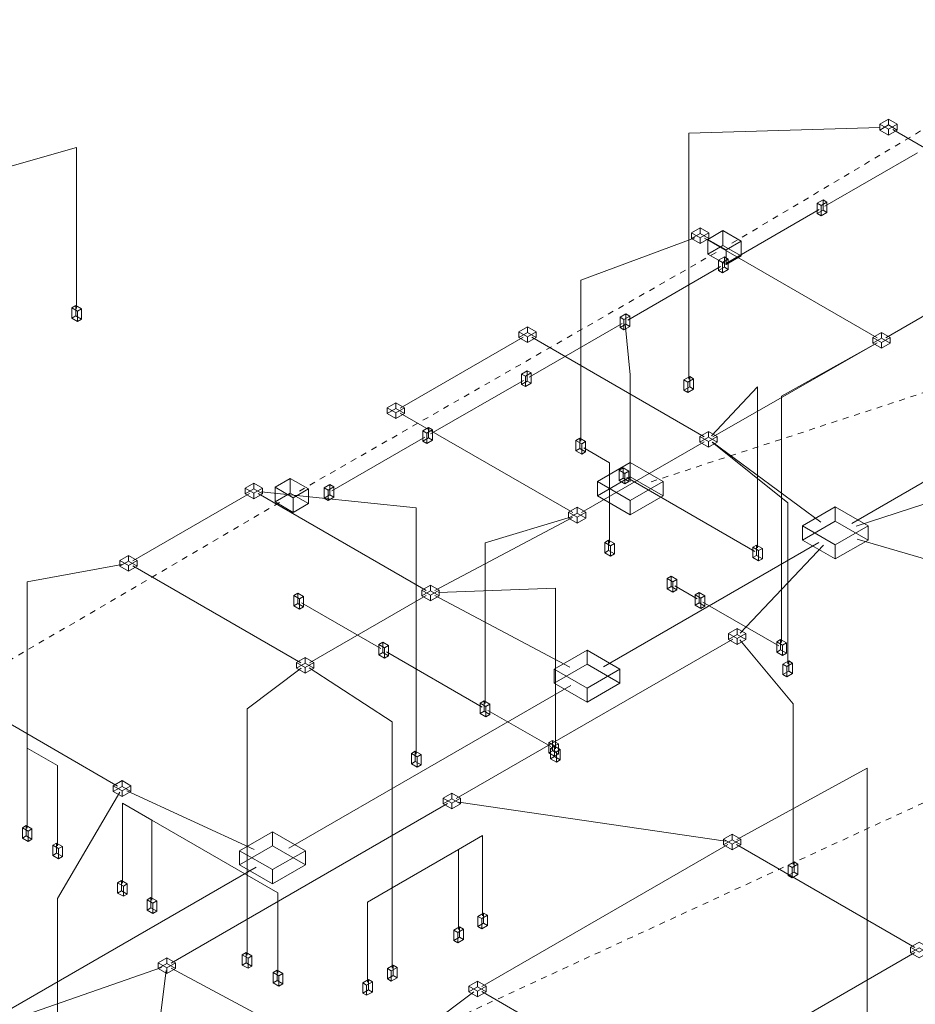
# Model space of a CAD drawing. Header units: feet. Extents: x -18 to 1038, y -110 to 48.
# Tile 102 of 199: x 179 to 198, y -29 to -8. Entities that reach past the tile are written whole.
import ezdxf

# ---------------------------------------------------------------- set-up
doc = ezdxf.new("R2010")
doc.units = ezdxf.units.FT
doc.header["$MEASUREMENT"] = 0
doc.linetypes.add('JIS_02_1.2', pattern=[0.25, 0.125, -0.125])
doc.layers.add('EL-Condutos', color=4, linetype='Continuous', lineweight=5)
doc.layers.add('EL-Conexões', color=9, linetype='Continuous', lineweight=5)

msp = doc.modelspace()

# ---------------------------------------------------------------- linework, layer by layer
at = {"layer": 'EL-Condutos', "linetype": 'JIS_02_1.2'}
for p, q in [((194.2706, -12.5902), (202.1875, -7.8788)), ((192.5681, -17.6192), (217.459, -9.4809)), ((185.1521, -17.8149), (193.952, -12.7763)), ((177.9337, -22.0341), (184.8321, -18.0001)), ((181.3918, -32.181), (212.1316, -18.0164))]:
    msp.add_line(p, q, dxfattribs=at)
at = {"layer": 'EL-Condutos', "linetype": 'Continuous'}
for p, q in [((193.3603, -10.2682), (197.3943, -10.1488)), ((193.3603, -15.4597), (193.3603, -10.2682)), ((197.6597, -10.1965), (201.296, -12.2959)), ((177.8285, -11.3213), (180.4566, -10.5743)), ((180.4566, -13.9658), (180.4566, -10.5743)), ((196.2303, -11.8112), (198.184, -10.6832)), ((194.1518, -13.0112), (196.109, -11.8812)), ((197.5125, -14.5859), (201.296, -12.4015)), ((191.0834, -13.3696), (193.4906, -12.475)), ((193.6933, -12.4865), (197.3296, -14.5859)), ((192.0733, -14.2112), (194.0306, -13.0812)), ((191.0834, -16.7611), (191.0834, -13.3696)), ((189.9949, -15.4112), (191.9521, -14.2812)), ((192.1257, -15.3638), (192.0173, -14.2911)), ((187.2767, -16.0655), (189.8665, -14.5703)), ((190.0494, -14.5703), (193.6856, -16.6697)), ((193.869, -16.67), (197.3292, -14.6912)), ((195.3156, -15.8131), (197.328, -14.6906)), ((187.9164, -16.6112), (189.8736, -15.4812)), ((192.1257, -17.6138), (192.1257, -15.3638)), ((202.0195, -15.4803), (196.7939, -18.4973)), ((193.8413, -16.654), (194.81, -15.6212)), ((194.81, -19.0127), (194.81, -15.6212)), ((195.3156, -21.0046), (195.3156, -15.8131)), ((187.2767, -16.1711), (190.913, -18.2705)), ((185.838, -17.8112), (187.7952, -16.6812)), ((191.0959, -18.2705), (193.6856, -16.7753)), ((195.4473, -18.0632), (193.8536, -16.7839)), ((193.8573, -16.7818), (196.1437, -18.4727)), ((191.144, -16.9046), (191.69, -17.2199)), ((191.69, -18.9114), (191.69, -17.2199)), ((192.054, -17.53), (194.7494, -19.0862)), ((196.89, -18.5528), (200.2703, -17.4493)), ((184.3434, -17.8297), (187.614, -18.1666)), ((181.6382, -19.2859), (184.0967, -17.8665)), ((184.2796, -17.8665), (187.8206, -19.9109)), ((187.614, -23.3581), (187.614, -18.1666)), ((195.4473, -21.4547), (195.4473, -18.0632)), ((188.0074, -19.9131), (190.9091, -18.3738)), ((189.0652, -18.9044), (190.8841, -18.3594)), ((196.9075, -18.8317), (201.8332, -20.2707)), ((189.0652, -22.2959), (189.0652, -18.9044)), ((196.101, -18.8973), (191.5628, -21.5175)), ((194.4417, -20.8129), (196.2024, -18.9558)), ((179.4135, -19.732), (181.4082, -19.3642)), ((181.6382, -19.3915), (185.1793, -21.4359)), ((179.4135, -24.9235), (179.4135, -19.732)), ((188.0834, -19.957), (190.5484, -19.8608)), ((190.5484, -23.2523), (190.5484, -19.8608)), ((193.0651, -19.8138), (193.5361, -20.0857)), ((185.3622, -21.4359), (187.8206, -20.0165)), ((188.0074, -20.0143), (190.8554, -21.5259)), ((185.1972, -20.1712), (186.867, -21.1353)), ((193.6573, -20.1557), (195.2549, -21.0781)), ((194.2855, -20.934), (188.4582, -24.2984)), ((194.4364, -20.9525), (195.5588, -22.2988)), ((186.9883, -21.2053), (189.0046, -22.3694)), ((184.0501, -22.409), (185.1914, -21.5485)), ((185.3569, -21.5445), (187.1078, -22.678)), ((181.3211, -24.0334), (177.5549, -21.859)), ((190.87, -21.9175), (184.9314, -25.3461)), ((184.0501, -27.6005), (184.0501, -22.409)), ((195.5588, -25.6903), (195.5588, -22.2988)), ((189.1258, -22.4394), (190.449, -23.2034)), ((187.1078, -27.8695), (187.1078, -22.678)), ((179.4135, -24.9235), (179.4135, -23.232)), ((179.4135, -23.232), (180.0545, -23.6021)), ((180.0545, -25.2936), (180.0545, -23.6021)), ((194.3713, -25.1623), (197.1231, -23.6567)), ((197.1231, -28.8482), (197.1231, -23.6567)), ((180.0531, -26.4013), (181.3663, -24.165)), ((181.5143, -24.133), (184.1994, -25.3687)), ((181.4212, -26.0827), (181.4212, -24.3912)), ((181.4212, -24.3912), (182.0423, -24.7498)), ((182.448, -27.7684), (188.2753, -24.404)), ((188.5127, -24.3725), (194.1314, -25.1924)), ((182.0423, -26.4413), (182.0423, -24.7498)), ((182.0423, -26.4413), (182.0423, -24.7498)), ((182.0423, -24.7498), (184.0501, -25.909)), ((188.5087, -25.3692), (189.0141, -25.0774)), ((189.0141, -26.7689), (189.0141, -25.0774)), ((188.9995, -28.2609), (194.1859, -25.2665)), ((198.1263, -27.4359), (194.3688, -25.2665)), ((187.1078, -26.178), (188.5087, -25.3692)), ((188.5087, -27.0607), (188.5087, -25.3692)), ((188.5087, -27.0607), (188.5087, -25.3692)), ((184.2386, -25.7461), (178.4062, -29.1134)), ((184.0501, -27.6005), (184.0501, -25.909)), ((184.0501, -27.6005), (184.0501, -25.909)), ((184.0501, -25.909), (184.7001, -26.2842)), ((184.7001, -27.9757), (184.7001, -26.2842)), ((186.5881, -26.4781), (187.1078, -26.178)), ((187.1078, -27.8695), (187.1078, -26.178)), ((187.1078, -27.8695), (187.1078, -26.178)), ((180.0531, -29.7928), (180.0531, -26.4013)), ((186.5881, -28.1696), (186.5881, -26.4781)), ((192.9399, -30.5359), (198.1263, -27.5415)), ((178.4924, -29.1632), (182.2423, -27.8608)), ((182.0638, -30.0902), (182.3439, -27.9195)), ((182.4513, -27.8721), (184.5863, -29.0185)), ((186.4894, -30.1173), (188.8282, -28.3732)), ((192.757, -30.5359), (188.9995, -28.3665))]:
    msp.add_line(p, q, dxfattribs=at)
at = {"layer": 'EL-Conexões'}
for p, q in [((197.3854, -10.2042), (197.3854, -10.0832)), ((197.5683, -10.0986), (197.5683, -9.9776)), ((197.7512, -10.2042), (197.7512, -10.0832)), ((197.5683, -10.3098), (197.5683, -10.1888)), ((196.0679, -11.9659), (196.0679, -11.7489)), ((196.1501, -12.0134), (196.1501, -11.7964)), ((196.1891, -11.8959), (196.1891, -11.6789)), ((196.2714, -11.9434), (196.2714, -11.7264)), ((193.419, -12.4942), (193.419, -12.3732)), ((193.6019, -12.3886), (193.6019, -12.2676)), ((193.7848, -12.4942), (193.7848, -12.3732)), ((194.0808, -12.6356), (194.0808, -12.3256)), ((193.6019, -12.5998), (193.6019, -12.4788)), ((193.7604, -12.8206), (193.7604, -12.5106)), ((194.4653, -12.8576), (194.4653, -12.5476)), ((194.1449, -13.0426), (194.1449, -12.7326)), ((193.9894, -13.1659), (193.9894, -12.9489)), ((194.0717, -13.2134), (194.0717, -12.9964)), ((194.1107, -13.0959), (194.1107, -12.8789)), ((194.1929, -13.1434), (194.1929, -12.9264)), ((180.3549, -14.1715), (180.3549, -13.9545)), ((180.4371, -14.124), (180.4371, -13.907)), ((180.4761, -14.2415), (180.4761, -14.0245)), ((180.5584, -14.194), (180.5584, -13.977)), ((192.0322, -14.2959), (192.0322, -14.0789)), ((191.911, -14.3659), (191.911, -14.1489)), ((191.9932, -14.4134), (191.9932, -14.1964)), ((192.1145, -14.3434), (192.1145, -14.1264)), ((189.775, -14.578), (189.775, -14.457)), ((189.9579, -14.4724), (189.9579, -14.3514)), ((190.1408, -14.578), (190.1408, -14.457)), ((197.421, -14.5936), (197.421, -14.4726)), ((189.9579, -14.6836), (189.9579, -14.5626)), ((197.2381, -14.6992), (197.2381, -14.5782)), ((197.421, -14.8048), (197.421, -14.6838)), ((197.6039, -14.6992), (197.6039, -14.5782)), ((189.8325, -15.5659), (189.8325, -15.3489)), ((189.9537, -15.4959), (189.9537, -15.2789)), ((190.036, -15.5434), (190.036, -15.3264)), ((189.9148, -15.6134), (189.9148, -15.3964)), ((193.2585, -15.6879), (193.2585, -15.4709)), ((193.3408, -15.7354), (193.3408, -15.5184)), ((193.3798, -15.6179), (193.3798, -15.4009)), ((193.462, -15.6654), (193.462, -15.4484)), ((187.1853, -16.0732), (187.1853, -15.9522)), ((187.0024, -16.1788), (187.0024, -16.0578)), ((187.1853, -16.2844), (187.1853, -16.1634)), ((187.3682, -16.1788), (187.3682, -16.0578)), ((187.754, -16.7659), (187.754, -16.5489)), ((187.8363, -16.8134), (187.8363, -16.5964)), ((187.8753, -16.6959), (187.8753, -16.4789)), ((187.9575, -16.7434), (187.9575, -16.5264)), ((193.7771, -16.6774), (193.7771, -16.5564)), ((190.9816, -16.9669), (190.9816, -16.7499)), ((191.0639, -16.9194), (191.0639, -16.7024)), ((191.1851, -16.9894), (191.1851, -16.7724)), ((193.5942, -16.783), (193.5942, -16.662)), ((193.7771, -16.8886), (193.7771, -16.7676)), ((193.96, -16.783), (193.96, -16.662)), ((191.1029, -17.0369), (191.1029, -16.8199)), ((192.1257, -17.5138), (192.1257, -17.2138)), ((191.8917, -17.5923), (191.8917, -17.3753)), ((191.9739, -17.5448), (191.9739, -17.3278)), ((192.0952, -17.6148), (192.0952, -17.3978)), ((184.9592, -17.8585), (184.9592, -17.5485)), ((191.4329, -17.9138), (191.4329, -17.6138)), ((192.0129, -17.6623), (192.0129, -17.4453)), ((192.8185, -17.9138), (192.8185, -17.6138)), ((184.0053, -17.8742), (184.0053, -17.7532)), ((184.1882, -17.7686), (184.1882, -17.6476)), ((184.3711, -17.8742), (184.3711, -17.7532)), ((184.6388, -18.0435), (184.6388, -17.7335)), ((185.3437, -18.0805), (185.3437, -17.7705)), ((185.6756, -17.9659), (185.6756, -17.7489)), ((185.7578, -18.0134), (185.7578, -17.7964)), ((185.7968, -17.8959), (185.7968, -17.6789)), ((185.8791, -17.9434), (185.8791, -17.7264)), ((184.1882, -17.9798), (184.1882, -17.8588)), ((185.0233, -18.2655), (185.0233, -17.9555)), ((192.1257, -18.3138), (192.1257, -18.0138)), ((190.8216, -18.3838), (190.8216, -18.2628)), ((191.0045, -18.2782), (191.0045, -18.1572)), ((191.1874, -18.3838), (191.1874, -18.2628)), ((196.4475, -18.4473), (196.4475, -18.1473)), ((191.0045, -18.4894), (191.0045, -18.3684)), ((195.7546, -18.8473), (195.7546, -18.5473)), ((197.1403, -18.8473), (197.1403, -18.5473)), ((191.6705, -19.0696), (191.6705, -18.8526)), ((191.5883, -19.1171), (191.5883, -18.9001)), ((191.7095, -19.1871), (191.7095, -18.9701)), ((191.7918, -19.1396), (191.7918, -18.9226)), ((194.7083, -19.2185), (194.7083, -19.0015)), ((194.7905, -19.171), (194.7905, -18.954)), ((194.8295, -19.2885), (194.8295, -19.0715)), ((194.9118, -19.241), (194.9118, -19.024)), ((196.4475, -19.2473), (196.4475, -18.9473)), ((181.3639, -19.3992), (181.3639, -19.2782)), ((181.5468, -19.2936), (181.5468, -19.1726)), ((181.7297, -19.3992), (181.7297, -19.2782)), ((181.5468, -19.5048), (181.5468, -19.3838)), ((192.9027, -19.876), (192.9027, -19.659)), ((192.985, -19.8285), (192.985, -19.6115)), ((193.1062, -19.8985), (193.1062, -19.6815)), ((187.7292, -20.0242), (187.7292, -19.9032)), ((187.9121, -19.9186), (187.9121, -19.7976)), ((188.095, -20.0242), (188.095, -19.9032)), ((193.024, -19.946), (193.024, -19.729)), ((185.0348, -20.2335), (185.0348, -20.0165)), ((185.1171, -20.186), (185.1171, -19.969)), ((185.156, -20.3035), (185.156, -20.0865)), ((185.2383, -20.256), (185.2383, -20.039)), ((187.9121, -20.1298), (187.9121, -20.0088)), ((193.4949, -20.2179), (193.4949, -20.0009)), ((193.5772, -20.1704), (193.5772, -19.9534)), ((193.6162, -20.2879), (193.6162, -20.0709)), ((193.6985, -20.2404), (193.6985, -20.0234)), ((194.377, -20.8361), (194.377, -20.7151)), ((194.1941, -20.9417), (194.1941, -20.8207)), ((194.377, -21.0473), (194.377, -20.9263)), ((194.5599, -20.9417), (194.5599, -20.8207)), ((195.2961, -21.1628), (195.2961, -20.9458)), ((186.8259, -21.2675), (186.8259, -21.0505)), ((186.9081, -21.22), (186.9081, -21.003)), ((186.9471, -21.3375), (186.9471, -21.1205)), ((187.0294, -21.29), (187.0294, -21.073)), ((191.2164, -21.4675), (191.2164, -21.1675)), ((195.2138, -21.2103), (195.2138, -20.9933)), ((195.335, -21.2803), (195.335, -21.0633)), ((195.4173, -21.2328), (195.4173, -21.0158)), ((185.2707, -21.4436), (185.2707, -21.3226)), ((185.0878, -21.5492), (185.0878, -21.4282)), ((185.2707, -21.6548), (185.2707, -21.5338)), ((185.4536, -21.5492), (185.4536, -21.4282)), ((190.5236, -21.8675), (190.5236, -21.5675)), ((191.9092, -21.8675), (191.9092, -21.5675)), ((195.3455, -21.683), (195.3455, -21.466)), ((195.4278, -21.7305), (195.4278, -21.5135)), ((195.4667, -21.613), (195.4667, -21.396)), ((195.549, -21.6605), (195.549, -21.4435)), ((191.2164, -22.2675), (191.2164, -21.9675)), ((188.9634, -22.5017), (188.9634, -22.2847)), ((189.0457, -22.4542), (189.0457, -22.2372)), ((189.0847, -22.5717), (189.0847, -22.3547)), ((189.1669, -22.5242), (189.1669, -22.3072)), ((190.4079, -23.3356), (190.4079, -23.1186)), ((190.4467, -23.458), (190.4467, -23.241)), ((190.4902, -23.2881), (190.4902, -23.0711)), ((190.5289, -23.4105), (190.5289, -23.1935)), ((190.5291, -23.4056), (190.5291, -23.1886)), ((190.6114, -23.3581), (190.6114, -23.1411)), ((187.5122, -23.5638), (187.5122, -23.3468)), ((187.5945, -23.5163), (187.5945, -23.2993)), ((187.6334, -23.6338), (187.6334, -23.4168)), ((187.7157, -23.5863), (187.7157, -23.3693)), ((190.5679, -23.528), (190.5679, -23.311)), ((190.6502, -23.4805), (190.6502, -23.2635)), ((181.2297, -24.1467), (181.2297, -24.0257)), ((181.4126, -24.0411), (181.4126, -23.9201)), ((181.5955, -24.1467), (181.5955, -24.0257)), ((181.4126, -24.2523), (181.4126, -24.1313)), ((188.3667, -24.3061), (188.3667, -24.1851)), ((188.1838, -24.4117), (188.1838, -24.2907)), ((188.3667, -24.5173), (188.3667, -24.3963)), ((188.5496, -24.4117), (188.5496, -24.2907)), ((179.394, -25.0818), (179.394, -24.8648)), ((179.3117, -25.1293), (179.3117, -24.9123)), ((179.433, -25.1993), (179.433, -24.9823)), ((179.5153, -25.1518), (179.5153, -24.9348)), ((184.585, -25.2961), (184.585, -24.9961)), ((194.2774, -25.1686), (194.2774, -25.0476)), ((179.9528, -25.4994), (179.9528, -25.2824)), ((180.0351, -25.4519), (180.0351, -25.2349)), ((180.1563, -25.5219), (180.1563, -25.3049)), ((194.0945, -25.2742), (194.0945, -25.1532)), ((194.2774, -25.3798), (194.2774, -25.2588)), ((194.4603, -25.2742), (194.4603, -25.1532)), ((180.074, -25.5694), (180.074, -25.3524)), ((183.8921, -25.6961), (183.8921, -25.3961)), ((185.2778, -25.6961), (185.2778, -25.3961)), ((195.457, -25.9186), (195.457, -25.7016)), ((195.5783, -25.8486), (195.5783, -25.6316)), ((195.6605, -25.8961), (195.6605, -25.6791)), ((184.585, -26.0961), (184.585, -25.7961)), ((195.5393, -25.9661), (195.5393, -25.7491)), ((181.3195, -26.2884), (181.3195, -26.0714)), ((181.4017, -26.2409), (181.4017, -26.0239)), ((181.4407, -26.3584), (181.4407, -26.1414)), ((181.523, -26.3109), (181.523, -26.0939)), ((181.9406, -26.647), (181.9406, -26.43)), ((182.0229, -26.5995), (182.0229, -26.3825)), ((182.0618, -26.717), (182.0618, -26.5)), ((182.1441, -26.6695), (182.1441, -26.4525)), ((189.0336, -26.9272), (189.0336, -26.7102)), ((189.1159, -26.9747), (189.1159, -26.7577)), ((188.9124, -26.9972), (188.9124, -26.7802)), ((188.9946, -27.0447), (188.9946, -26.8277)), ((188.407, -27.2889), (188.407, -27.0719)), ((188.4892, -27.3364), (188.4892, -27.1194)), ((188.5282, -27.2189), (188.5282, -27.0019)), ((188.6105, -27.2664), (188.6105, -27.0494)), ((183.9484, -27.8062), (183.9484, -27.5892)), ((184.0306, -27.7587), (184.0306, -27.5417)), ((198.0349, -27.5492), (198.0349, -27.4282)), ((182.1736, -27.8817), (182.1736, -27.7607)), ((182.3565, -27.7761), (182.3565, -27.6551)), ((182.5394, -27.8817), (182.5394, -27.7607)), ((184.0696, -27.8762), (184.0696, -27.6592)), ((184.1519, -27.8287), (184.1519, -27.6117)), ((187.1273, -28.0278), (187.1273, -27.8108)), ((182.3565, -27.9873), (182.3565, -27.8663)), ((184.5984, -28.1815), (184.5984, -27.9645)), ((184.6806, -28.134), (184.6806, -27.917)), ((184.8019, -28.204), (184.8019, -27.987)), ((187.0061, -28.0978), (187.0061, -27.8808)), ((187.0883, -28.1453), (187.0883, -27.9283)), ((187.2096, -28.0753), (187.2096, -27.8583)), ((184.7196, -28.2515), (184.7196, -28.0345)), ((186.4863, -28.3978), (186.4863, -28.1808)), ((186.6076, -28.3278), (186.6076, -28.1108)), ((186.6898, -28.3753), (186.6898, -28.1583)), ((188.908, -28.2686), (188.908, -28.1476)), ((186.5686, -28.4453), (186.5686, -28.2283)), ((188.7251, -28.3742), (188.7251, -28.2532)), ((188.908, -28.4798), (188.908, -28.3588)), ((189.0909, -28.3742), (189.0909, -28.2532))]:
    msp.add_line(p, q, dxfattribs=at)
for points in [[(197.3854, -10.0832), (197.5683, -10.1888), (197.7512, -10.0832), (197.5683, -9.9776), (197.3854, -10.0832)], [(197.3854, -10.2042), (197.5683, -10.3098), (197.7512, -10.2042), (197.5683, -10.0986), (197.3854, -10.2042)], [(196.1501, -11.7964), (196.2714, -11.7264), (196.1891, -11.6789), (196.0679, -11.7489), (196.1501, -11.7964)], [(196.1501, -12.0134), (196.2714, -11.9434), (196.1891, -11.8959), (196.0679, -11.9659), (196.1501, -12.0134)], [(193.419, -12.3732), (193.6019, -12.4788), (193.7848, -12.3732), (193.6019, -12.2676), (193.419, -12.3732)], [(193.419, -12.4942), (193.6019, -12.5998), (193.7848, -12.4942), (193.6019, -12.3886), (193.419, -12.4942)], [(193.7604, -12.5106), (194.1449, -12.7326), (194.4653, -12.5476), (194.0808, -12.3256), (193.7604, -12.5106)], [(193.7604, -12.8206), (194.1449, -13.0426), (194.4653, -12.8576), (194.0808, -12.6356), (193.7604, -12.8206)], [(194.0717, -12.9964), (194.1929, -12.9264), (194.1107, -12.8789), (193.9894, -12.9489), (194.0717, -12.9964)], [(194.0717, -13.2134), (194.1929, -13.1434), (194.1107, -13.0959), (193.9894, -13.1659), (194.0717, -13.2134)], [(180.5584, -13.977), (180.4371, -13.907), (180.3549, -13.9545), (180.4761, -14.0245), (180.5584, -13.977)], [(191.9932, -14.1964), (192.1145, -14.1264), (192.0322, -14.0789), (191.911, -14.1489), (191.9932, -14.1964)], [(180.5584, -14.194), (180.4371, -14.124), (180.3549, -14.1715), (180.4761, -14.2415), (180.5584, -14.194)], [(191.9932, -14.4134), (192.1145, -14.3434), (192.0322, -14.2959), (191.911, -14.3659), (191.9932, -14.4134)], [(189.9579, -14.5626), (190.1408, -14.457), (189.9579, -14.3514), (189.775, -14.457), (189.9579, -14.5626)], [(189.9579, -14.6836), (190.1408, -14.578), (189.9579, -14.4724), (189.775, -14.578), (189.9579, -14.6836)], [(197.2381, -14.5782), (197.421, -14.6838), (197.6039, -14.5782), (197.421, -14.4726), (197.2381, -14.5782)], [(197.2381, -14.6992), (197.421, -14.8048), (197.6039, -14.6992), (197.421, -14.5936), (197.2381, -14.6992)], [(189.9148, -15.3964), (190.036, -15.3264), (189.9537, -15.2789), (189.8325, -15.3489), (189.9148, -15.3964)], [(189.9148, -15.6134), (190.036, -15.5434), (189.9537, -15.4959), (189.8325, -15.5659), (189.9148, -15.6134)], [(193.3798, -15.4009), (193.2585, -15.4709), (193.3408, -15.5184), (193.462, -15.4484), (193.3798, -15.4009)], [(193.3798, -15.6179), (193.2585, -15.6879), (193.3408, -15.7354), (193.462, -15.6654), (193.3798, -15.6179)], [(187.1853, -16.1634), (187.3682, -16.0578), (187.1853, -15.9522), (187.0024, -16.0578), (187.1853, -16.1634)], [(187.1853, -16.2844), (187.3682, -16.1788), (187.1853, -16.0732), (187.0024, -16.1788), (187.1853, -16.2844)], [(187.8363, -16.5964), (187.9575, -16.5264), (187.8753, -16.4789), (187.754, -16.5489), (187.8363, -16.5964)], [(193.7771, -16.7676), (193.96, -16.662), (193.7771, -16.5564), (193.5942, -16.662), (193.7771, -16.7676)], [(187.8363, -16.8134), (187.9575, -16.7434), (187.8753, -16.6959), (187.754, -16.7659), (187.8363, -16.8134)], [(190.9816, -16.7499), (191.1029, -16.8199), (191.1851, -16.7724), (191.0639, -16.7024), (190.9816, -16.7499)], [(193.7771, -16.8886), (193.96, -16.783), (193.7771, -16.6774), (193.5942, -16.783), (193.7771, -16.8886)], [(190.9816, -16.9669), (191.1029, -17.0369), (191.1851, -16.9894), (191.0639, -16.9194), (190.9816, -16.9669)], [(191.4329, -17.6138), (192.1257, -18.0138), (192.8185, -17.6138), (192.1257, -17.2138), (191.4329, -17.6138)], [(192.0952, -17.3978), (191.9739, -17.3278), (191.8917, -17.3753), (192.0129, -17.4453), (192.0952, -17.3978)], [(184.6388, -17.7335), (185.0233, -17.9555), (185.3437, -17.7705), (184.9592, -17.5485), (184.6388, -17.7335)], [(191.4329, -17.9138), (192.1257, -18.3138), (192.8185, -17.9138), (192.1257, -17.5138), (191.4329, -17.9138)], [(192.0952, -17.6148), (191.9739, -17.5448), (191.8917, -17.5923), (192.0129, -17.6623), (192.0952, -17.6148)], [(184.1882, -17.8588), (184.3711, -17.7532), (184.1882, -17.6476), (184.0053, -17.7532), (184.1882, -17.8588)], [(184.1882, -17.9798), (184.3711, -17.8742), (184.1882, -17.7686), (184.0053, -17.8742), (184.1882, -17.9798)], [(185.7578, -17.7964), (185.8791, -17.7264), (185.7968, -17.6789), (185.6756, -17.7489), (185.7578, -17.7964)], [(184.6388, -18.0435), (185.0233, -18.2655), (185.3437, -18.0805), (184.9592, -17.8585), (184.6388, -18.0435)], [(185.7578, -18.0134), (185.8791, -17.9434), (185.7968, -17.8959), (185.6756, -17.9659), (185.7578, -18.0134)], [(191.0045, -18.3684), (191.1874, -18.2628), (191.0045, -18.1572), (190.8216, -18.2628), (191.0045, -18.3684)], [(195.7546, -18.5473), (196.4475, -18.9473), (197.1403, -18.5473), (196.4475, -18.1473), (195.7546, -18.5473)], [(191.0045, -18.4894), (191.1874, -18.3838), (191.0045, -18.2782), (190.8216, -18.3838), (191.0045, -18.4894)], [(195.7546, -18.8473), (196.4475, -19.2473), (197.1403, -18.8473), (196.4475, -18.4473), (195.7546, -18.8473)], [(191.5883, -18.9001), (191.7095, -18.9701), (191.7918, -18.9226), (191.6705, -18.8526), (191.5883, -18.9001)], [(191.5883, -19.1171), (191.7095, -19.1871), (191.7918, -19.1396), (191.6705, -19.0696), (191.5883, -19.1171)], [(194.9118, -19.024), (194.7905, -18.954), (194.7083, -19.0015), (194.8295, -19.0715), (194.9118, -19.024)], [(181.5468, -19.3838), (181.7297, -19.2782), (181.5468, -19.1726), (181.3639, -19.2782), (181.5468, -19.3838)], [(181.5468, -19.5048), (181.7297, -19.3992), (181.5468, -19.2936), (181.3639, -19.3992), (181.5468, -19.5048)], [(194.9118, -19.241), (194.7905, -19.171), (194.7083, -19.2185), (194.8295, -19.2885), (194.9118, -19.241)], [(192.9027, -19.659), (193.024, -19.729), (193.1062, -19.6815), (192.985, -19.6115), (192.9027, -19.659)], [(187.9121, -20.0088), (188.095, -19.9032), (187.9121, -19.7976), (187.7292, -19.9032), (187.9121, -20.0088)], [(187.9121, -20.1298), (188.095, -20.0242), (187.9121, -19.9186), (187.7292, -20.0242), (187.9121, -20.1298)], [(192.9027, -19.876), (193.024, -19.946), (193.1062, -19.8985), (192.985, -19.8285), (192.9027, -19.876)], [(185.0348, -20.0165), (185.156, -20.0865), (185.2383, -20.039), (185.1171, -19.969), (185.0348, -20.0165)], [(193.4949, -20.0009), (193.6162, -20.0709), (193.6985, -20.0234), (193.5772, -19.9534), (193.4949, -20.0009)], [(185.0348, -20.2335), (185.156, -20.3035), (185.2383, -20.256), (185.1171, -20.186), (185.0348, -20.2335)], [(193.4949, -20.2179), (193.6162, -20.2879), (193.6985, -20.2404), (193.5772, -20.1704), (193.4949, -20.2179)], [(194.1941, -20.8207), (194.377, -20.9263), (194.5599, -20.8207), (194.377, -20.7151), (194.1941, -20.8207)], [(194.1941, -20.9417), (194.377, -21.0473), (194.5599, -20.9417), (194.377, -20.8361), (194.1941, -20.9417)], [(195.2138, -20.9933), (195.335, -21.0633), (195.4173, -21.0158), (195.2961, -20.9458), (195.2138, -20.9933)], [(186.8259, -21.0505), (186.9471, -21.1205), (187.0294, -21.073), (186.9081, -21.003), (186.8259, -21.0505)], [(190.5236, -21.5675), (191.2164, -21.9675), (191.9092, -21.5675), (191.2164, -21.1675), (190.5236, -21.5675)], [(195.2138, -21.2103), (195.335, -21.2803), (195.4173, -21.2328), (195.2961, -21.1628), (195.2138, -21.2103)], [(185.2707, -21.5338), (185.4536, -21.4282), (185.2707, -21.3226), (185.0878, -21.4282), (185.2707, -21.5338)], [(186.8259, -21.2675), (186.9471, -21.3375), (187.0294, -21.29), (186.9081, -21.22), (186.8259, -21.2675)], [(185.2707, -21.6548), (185.4536, -21.5492), (185.2707, -21.4436), (185.0878, -21.5492), (185.2707, -21.6548)], [(190.5236, -21.8675), (191.2164, -22.2675), (191.9092, -21.8675), (191.2164, -21.4675), (190.5236, -21.8675)], [(195.4278, -21.5135), (195.549, -21.4435), (195.4667, -21.396), (195.3455, -21.466), (195.4278, -21.5135)], [(195.4278, -21.7305), (195.549, -21.6605), (195.4667, -21.613), (195.3455, -21.683), (195.4278, -21.7305)], [(188.9634, -22.2847), (189.0847, -22.3547), (189.1669, -22.3072), (189.0457, -22.2372), (188.9634, -22.2847)], [(188.9634, -22.5017), (189.0847, -22.5717), (189.1669, -22.5242), (189.0457, -22.4542), (188.9634, -22.5017)], [(190.4079, -23.1186), (190.5291, -23.1886), (190.6114, -23.1411), (190.4902, -23.0711), (190.4079, -23.1186)], [(190.6502, -23.2635), (190.5289, -23.1935), (190.4467, -23.241), (190.5679, -23.311), (190.6502, -23.2635)], [(187.7157, -23.3693), (187.5945, -23.2993), (187.5122, -23.3468), (187.6334, -23.4168), (187.7157, -23.3693)], [(190.4079, -23.3356), (190.5291, -23.4056), (190.6114, -23.3581), (190.4902, -23.2881), (190.4079, -23.3356)], [(190.6502, -23.4805), (190.5289, -23.4105), (190.4467, -23.458), (190.5679, -23.528), (190.6502, -23.4805)], [(187.7157, -23.5863), (187.5945, -23.5163), (187.5122, -23.5638), (187.6334, -23.6338), (187.7157, -23.5863)], [(181.2297, -24.0257), (181.4126, -24.1313), (181.5955, -24.0257), (181.4126, -23.9201), (181.2297, -24.0257)], [(181.2297, -24.1467), (181.4126, -24.2523), (181.5955, -24.1467), (181.4126, -24.0411), (181.2297, -24.1467)], [(188.1838, -24.2907), (188.3667, -24.3963), (188.5496, -24.2907), (188.3667, -24.1851), (188.1838, -24.2907)], [(188.1838, -24.4117), (188.3667, -24.5173), (188.5496, -24.4117), (188.3667, -24.3061), (188.1838, -24.4117)], [(179.3117, -24.9123), (179.433, -24.9823), (179.5153, -24.9348), (179.394, -24.8648), (179.3117, -24.9123)], [(179.3117, -25.1293), (179.433, -25.1993), (179.5153, -25.1518), (179.394, -25.0818), (179.3117, -25.1293)], [(183.8921, -25.3961), (184.585, -25.7961), (185.2778, -25.3961), (184.585, -24.9961), (183.8921, -25.3961)], [(194.0945, -25.1532), (194.2774, -25.2588), (194.4603, -25.1532), (194.2774, -25.0476), (194.0945, -25.1532)], [(179.9528, -25.2824), (180.074, -25.3524), (180.1563, -25.3049), (180.0351, -25.2349), (179.9528, -25.2824)], [(183.8921, -25.6961), (184.585, -26.0961), (185.2778, -25.6961), (184.585, -25.2961), (183.8921, -25.6961)], [(194.0945, -25.2742), (194.2774, -25.3798), (194.4603, -25.2742), (194.2774, -25.1686), (194.0945, -25.2742)], [(179.9528, -25.4994), (180.074, -25.5694), (180.1563, -25.5219), (180.0351, -25.4519), (179.9528, -25.4994)], [(195.5393, -25.7491), (195.6605, -25.6791), (195.5783, -25.6316), (195.457, -25.7016), (195.5393, -25.7491)], [(195.5393, -25.9661), (195.6605, -25.8961), (195.5783, -25.8486), (195.457, -25.9186), (195.5393, -25.9661)], [(181.3195, -26.0714), (181.4407, -26.1414), (181.523, -26.0939), (181.4017, -26.0239), (181.3195, -26.0714)], [(181.3195, -26.2884), (181.4407, -26.3584), (181.523, -26.3109), (181.4017, -26.2409), (181.3195, -26.2884)], [(181.9406, -26.43), (182.0618, -26.5), (182.1441, -26.4525), (182.0229, -26.3825), (181.9406, -26.43)], [(181.9406, -26.647), (182.0618, -26.717), (182.1441, -26.6695), (182.0229, -26.5995), (181.9406, -26.647)], [(188.9946, -26.8277), (189.1159, -26.7577), (189.0336, -26.7102), (188.9124, -26.7802), (188.9946, -26.8277)], [(188.9946, -27.0447), (189.1159, -26.9747), (189.0336, -26.9272), (188.9124, -26.9972), (188.9946, -27.0447)], [(188.4892, -27.1194), (188.6105, -27.0494), (188.5282, -27.0019), (188.407, -27.0719), (188.4892, -27.1194)], [(188.4892, -27.3364), (188.6105, -27.2664), (188.5282, -27.2189), (188.407, -27.2889), (188.4892, -27.3364)], [(198.0349, -27.4282), (198.2178, -27.5338), (198.4007, -27.4282), (198.2178, -27.3226), (198.0349, -27.4282)], [(183.9484, -27.5892), (184.0696, -27.6592), (184.1519, -27.6117), (184.0306, -27.5417), (183.9484, -27.5892)], [(198.0349, -27.5492), (198.2178, -27.6548), (198.4007, -27.5492), (198.2178, -27.4436), (198.0349, -27.5492)], [(182.1736, -27.7607), (182.3565, -27.8663), (182.5394, -27.7607), (182.3565, -27.6551), (182.1736, -27.7607)], [(182.1736, -27.8817), (182.3565, -27.9873), (182.5394, -27.8817), (182.3565, -27.7761), (182.1736, -27.8817)], [(183.9484, -27.8062), (184.0696, -27.8762), (184.1519, -27.8287), (184.0306, -27.7587), (183.9484, -27.8062)], [(187.0883, -27.9283), (187.2096, -27.8583), (187.1273, -27.8108), (187.0061, -27.8808), (187.0883, -27.9283)], [(184.5984, -27.9645), (184.7196, -28.0345), (184.8019, -27.987), (184.6806, -27.917), (184.5984, -27.9645)], [(184.5984, -28.1815), (184.7196, -28.2515), (184.8019, -28.204), (184.6806, -28.134), (184.5984, -28.1815)], [(186.5686, -28.2283), (186.6898, -28.1583), (186.6076, -28.1108), (186.4863, -28.1808), (186.5686, -28.2283)], [(187.0883, -28.1453), (187.2096, -28.0753), (187.1273, -28.0278), (187.0061, -28.0978), (187.0883, -28.1453)], [(188.7251, -28.2532), (188.908, -28.3588), (189.0909, -28.2532), (188.908, -28.1476), (188.7251, -28.2532)], [(186.5686, -28.4453), (186.6898, -28.3753), (186.6076, -28.3278), (186.4863, -28.3978), (186.5686, -28.4453)], [(188.7251, -28.3742), (188.908, -28.4798), (189.0909, -28.3742), (188.908, -28.2686), (188.7251, -28.3742)]]:
    msp.add_lwpolyline(points, dxfattribs=at)

doc.saveas('drawing.dxf')
